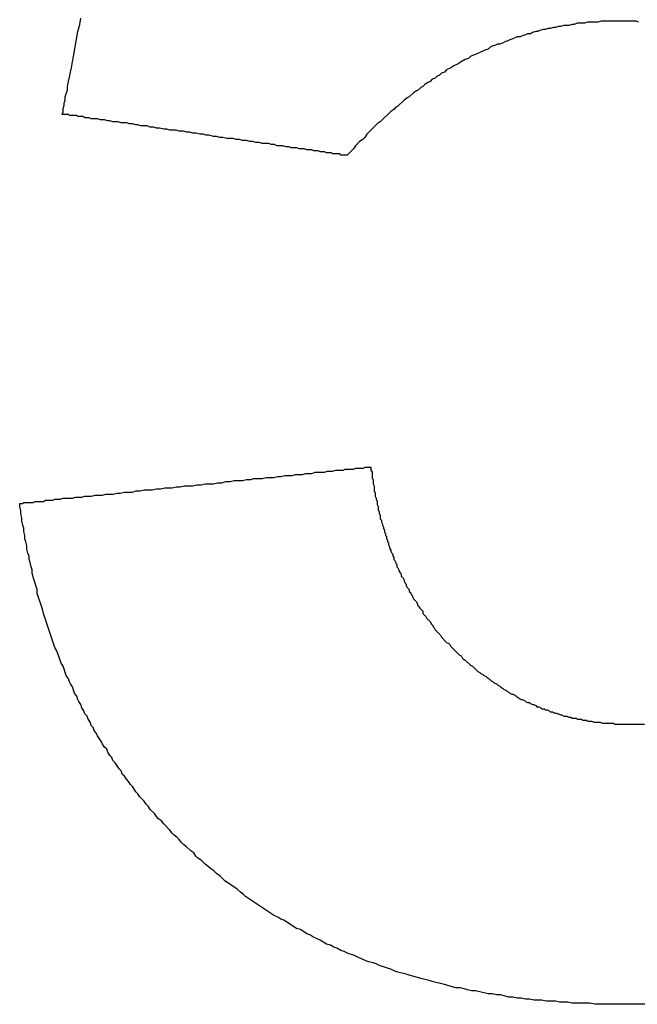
# Model space of a CAD drawing. Header units: millimetres. Extents: x -641 to 119, y -160 to 916.
# Tile 42 of 64: x -386.205 to -385.609, y 511.974 to 512.923. Entities that reach past the tile are written whole.
import ezdxf

# ---------------------------------------------------------------- set-up
doc = ezdxf.new("R2010")
doc.units = ezdxf.units.MM
doc.header["$LTSCALE"] = 32.67
doc.layers.get('0').update_dxf_attribs({"linetype": 'CONTINUOUS'})

msp = doc.modelspace()

# ---------------------------------------------------------------- linework, layer by layer
at = {"color": 7, "linetype": 'Continuous'}
for p, q in [((-386.14735, 512.91866), (-386.14635, 512.92466)), ((-385.65735, 512.92066), (-385.66035, 512.91966)), ((-385.64735, 512.92066), (-385.65735, 512.92066)), ((-385.64435, 512.92166), (-385.64735, 512.92066)), ((-385.61035, 512.92166), (-385.64435, 512.92166)), ((-385.60835, 512.92066), (-385.61035, 512.92166)), ((-386.15335, 512.88766), (-386.14935, 512.91166)), ((-386.14935, 512.91166), (-386.14735, 512.91866)), ((-385.71035, 512.91066), (-385.71235, 512.90966)), ((-385.70735, 512.91166), (-385.71035, 512.91066)), ((-385.70535, 512.91166), (-385.70735, 512.91166)), ((-385.70335, 512.91266), (-385.70535, 512.91166)), ((-385.70035, 512.91366), (-385.70335, 512.91266)), ((-385.69835, 512.91366), (-385.70035, 512.91366)), ((-385.69535, 512.91466), (-385.69835, 512.91366)), ((-385.69335, 512.91466), (-385.69535, 512.91466)), ((-385.69035, 512.91566), (-385.69335, 512.91466)), ((-385.68835, 512.91566), (-385.69035, 512.91566)), ((-385.68535, 512.91666), (-385.68835, 512.91566)), ((-385.68335, 512.91666), (-385.68535, 512.91666)), ((-385.68035, 512.91766), (-385.68335, 512.91666)), ((-385.67535, 512.91766), (-385.68035, 512.91766)), ((-385.67235, 512.91866), (-385.67535, 512.91766)), ((-385.67035, 512.91866), (-385.67235, 512.91866)), ((-385.66735, 512.91966), (-385.67035, 512.91866)), ((-385.66035, 512.91966), (-385.66735, 512.91966)), ((-385.73735, 512.90166), (-385.73935, 512.90066)), ((-385.73435, 512.90266), (-385.73735, 512.90166)), ((-385.73235, 512.90366), (-385.73435, 512.90266)), ((-385.72935, 512.90466), (-385.73235, 512.90366)), ((-385.72535, 512.90666), (-385.72935, 512.90466)), ((-385.72235, 512.90666), (-385.72535, 512.90666)), ((-385.72035, 512.90766), (-385.72235, 512.90666)), ((-385.71735, 512.90866), (-385.72035, 512.90766)), ((-385.71535, 512.90966), (-385.71735, 512.90866)), ((-385.71235, 512.90966), (-385.71535, 512.90966)), ((-385.76135, 512.89166), (-385.76535, 512.88966)), ((-385.75835, 512.89266), (-385.76135, 512.89166)), ((-385.75635, 512.89366), (-385.75835, 512.89266)), ((-385.75335, 512.89466), (-385.75635, 512.89366)), ((-385.75135, 512.89666), (-385.75335, 512.89466)), ((-385.74935, 512.89766), (-385.75135, 512.89666)), ((-385.74635, 512.89866), (-385.74935, 512.89766)), ((-385.74435, 512.89966), (-385.74635, 512.89866)), ((-385.74235, 512.89966), (-385.74435, 512.89966)), ((-385.73935, 512.90066), (-385.74235, 512.89966)), ((-386.15535, 512.87666), (-386.15435, 512.88266)), ((-386.15435, 512.88266), (-386.15335, 512.88766)), ((-385.77935, 512.88266), (-385.78235, 512.88066)), ((-385.77535, 512.88466), (-385.77935, 512.88266)), ((-385.77235, 512.88566), (-385.77535, 512.88466)), ((-385.77035, 512.88766), (-385.77235, 512.88566)), ((-385.76835, 512.88866), (-385.77035, 512.88766)), ((-385.76535, 512.88966), (-385.76835, 512.88866)), ((-386.15735, 512.86766), (-386.15635, 512.87266)), ((-386.15635, 512.87266), (-386.15535, 512.87666)), ((-385.79535, 512.87266), (-385.79835, 512.87166)), ((-385.79335, 512.87466), (-385.79535, 512.87266)), ((-385.78935, 512.87666), (-385.79335, 512.87466)), ((-385.78635, 512.87866), (-385.78935, 512.87666)), ((-385.78235, 512.88066), (-385.78635, 512.87866)), ((-386.15935, 512.85866), (-386.15835, 512.86366)), ((-386.15835, 512.86366), (-386.15735, 512.86766)), ((-385.80935, 512.86366), (-385.81135, 512.86266)), ((-385.80735, 512.86566), (-385.80935, 512.86366)), ((-385.80435, 512.86666), (-385.80735, 512.86566)), ((-385.80235, 512.86866), (-385.80435, 512.86666)), ((-385.80035, 512.86966), (-385.80235, 512.86866)), ((-385.79835, 512.87166), (-385.80035, 512.86966)), ((-386.16035, 512.85166), (-386.15935, 512.85566)), ((-386.15935, 512.85566), (-386.15935, 512.85866)), ((-385.82235, 512.85466), (-385.82535, 512.85266)), ((-385.82035, 512.85566), (-385.82235, 512.85466)), ((-385.81835, 512.85766), (-385.82035, 512.85566)), ((-385.81635, 512.85866), (-385.81835, 512.85766)), ((-385.81435, 512.86066), (-385.81635, 512.85866)), ((-385.81135, 512.86266), (-385.81435, 512.86066)), ((-386.16235, 512.84266), (-386.16135, 512.84566)), ((-386.16135, 512.84866), (-386.16035, 512.85166)), ((-386.16135, 512.84566), (-386.16135, 512.84866)), ((-385.83435, 512.84566), (-385.84035, 512.83966)), ((-385.83135, 512.84766), (-385.83435, 512.84566)), ((-385.82935, 512.84866), (-385.83135, 512.84766)), ((-385.82535, 512.85266), (-385.82935, 512.84866)), ((-386.16335, 512.83766), (-386.16235, 512.84066)), ((-386.16335, 512.83366), (-386.16335, 512.83766)), ((-386.16235, 512.84066), (-386.16235, 512.84266)), ((-385.84735, 512.83466), (-385.85735, 512.82466)), ((-385.84435, 512.83666), (-385.84735, 512.83466)), ((-385.84235, 512.83866), (-385.84435, 512.83666)), ((-385.84035, 512.83966), (-385.84235, 512.83866)), ((-386.16435, 512.83266), (-386.16335, 512.83366)), ((-386.16435, 512.83166), (-386.16435, 512.83266)), ((-386.15835, 512.83166), (-386.16435, 512.83166)), ((-386.15735, 512.83066), (-386.15835, 512.83166)), ((-386.15035, 512.83066), (-386.15735, 512.83066)), ((-386.14935, 512.82966), (-386.15035, 512.83066)), ((-386.14435, 512.82966), (-386.14935, 512.82966)), ((-386.14235, 512.82866), (-386.14435, 512.82966)), ((-386.13835, 512.82866), (-386.14235, 512.82866)), ((-386.13635, 512.82766), (-386.13835, 512.82866)), ((-386.13035, 512.82766), (-386.13635, 512.82766)), ((-386.12735, 512.82666), (-386.13035, 512.82766)), ((-386.12335, 512.82666), (-386.12735, 512.82666)), ((-386.12035, 512.82566), (-386.12335, 512.82666)), ((-386.11835, 512.82566), (-386.12035, 512.82566)), ((-386.11535, 512.82466), (-386.11835, 512.82566)), ((-386.11035, 512.82466), (-386.11535, 512.82466)), ((-386.10735, 512.82366), (-386.11035, 512.82466)), ((-386.10235, 512.82366), (-386.10735, 512.82366)), ((-386.09935, 512.82266), (-386.10235, 512.82366)), ((-386.09635, 512.82266), (-386.09935, 512.82266)), ((-386.09335, 512.82166), (-386.09635, 512.82266)), ((-386.09135, 512.82166), (-386.09335, 512.82166)), ((-386.08835, 512.82066), (-386.09135, 512.82166)), ((-386.08235, 512.82066), (-386.08835, 512.82066)), ((-386.07935, 512.81966), (-386.08235, 512.82066)), ((-386.07635, 512.81966), (-386.07935, 512.81966)), ((-386.07335, 512.81866), (-386.07635, 512.81966)), ((-386.07035, 512.81866), (-386.07335, 512.81866)), ((-386.06635, 512.81766), (-386.07035, 512.81866)), ((-386.06335, 512.81766), (-386.06635, 512.81766)), ((-386.06035, 512.81666), (-386.06335, 512.81766)), ((-386.05435, 512.81666), (-386.06035, 512.81666)), ((-386.05135, 512.81566), (-386.05435, 512.81666)), ((-386.04735, 512.81566), (-386.05135, 512.81566)), ((-386.04435, 512.81466), (-386.04735, 512.81566)), ((-385.86035, 512.82266), (-385.87035, 512.81266)), ((-385.85735, 512.82466), (-385.86035, 512.82266)), ((-386.04135, 512.81466), (-386.04435, 512.81466)), ((-386.03835, 512.81366), (-386.04135, 512.81466)), ((-386.03535, 512.81366), (-386.03835, 512.81366)), ((-386.03135, 512.81266), (-386.03535, 512.81366)), ((-386.02835, 512.81266), (-386.03135, 512.81266)), ((-386.02535, 512.81166), (-386.02835, 512.81266)), ((-386.02235, 512.81166), (-386.02535, 512.81166)), ((-386.01835, 512.81066), (-386.02235, 512.81166)), ((-386.01535, 512.81066), (-386.01835, 512.81066)), ((-386.01235, 512.80966), (-386.01535, 512.81066)), ((-386.00935, 512.80966), (-386.01235, 512.80966)), ((-386.00535, 512.80866), (-386.00935, 512.80966)), ((-385.99935, 512.80866), (-386.00535, 512.80866)), ((-385.99635, 512.80766), (-385.99935, 512.80866)), ((-385.99335, 512.80766), (-385.99635, 512.80766)), ((-385.99035, 512.80666), (-385.99335, 512.80766)), ((-385.98635, 512.80666), (-385.99035, 512.80666)), ((-385.98335, 512.80566), (-385.98635, 512.80666)), ((-385.87435, 512.80766), (-385.87735, 512.80566)), ((-385.87235, 512.80966), (-385.87435, 512.80766)), ((-385.87035, 512.81266), (-385.87235, 512.80966)), ((-385.98035, 512.80566), (-385.98335, 512.80566)), ((-385.97735, 512.80466), (-385.98035, 512.80566)), ((-385.97435, 512.80466), (-385.97735, 512.80466)), ((-385.97135, 512.80366), (-385.97435, 512.80466)), ((-385.96535, 512.80366), (-385.97135, 512.80366)), ((-385.96235, 512.80266), (-385.96535, 512.80366)), ((-385.95935, 512.80266), (-385.96235, 512.80266)), ((-385.95735, 512.80166), (-385.95935, 512.80266)), ((-385.95135, 512.80166), (-385.95735, 512.80166)), ((-385.94835, 512.80066), (-385.95135, 512.80166)), ((-385.94535, 512.80066), (-385.94835, 512.80066)), ((-385.94335, 512.79966), (-385.94535, 512.80066)), ((-385.93835, 512.79966), (-385.94335, 512.79966)), ((-385.93535, 512.79866), (-385.93835, 512.79966)), ((-385.93035, 512.79866), (-385.93535, 512.79866)), ((-385.92835, 512.79766), (-385.93035, 512.79866)), ((-385.92335, 512.79766), (-385.92835, 512.79766)), ((-385.92135, 512.79666), (-385.92335, 512.79766)), ((-385.91735, 512.79666), (-385.92135, 512.79666)), ((-385.91535, 512.79566), (-385.91735, 512.79666)), ((-385.88335, 512.79866), (-385.88935, 512.79266)), ((-385.88135, 512.80166), (-385.88335, 512.79866)), ((-385.87735, 512.80566), (-385.88135, 512.80166)), ((-385.91135, 512.79566), (-385.91535, 512.79566)), ((-385.90935, 512.79466), (-385.91135, 512.79566)), ((-385.90435, 512.79466), (-385.90935, 512.79466)), ((-385.90335, 512.79366), (-385.90435, 512.79466)), ((-385.89635, 512.79366), (-385.90335, 512.79366)), ((-385.89535, 512.79266), (-385.89635, 512.79366)), ((-385.88935, 512.79266), (-385.89535, 512.79266)), ((-385.95335, 512.48266), (-385.94935, 512.48366)), ((-385.94935, 512.48366), (-385.94235, 512.48366)), ((-385.94235, 512.48366), (-385.93935, 512.48466)), ((-385.93935, 512.48466), (-385.93235, 512.48466)), ((-385.93235, 512.48466), (-385.92935, 512.48566)), ((-385.92935, 512.48566), (-385.92335, 512.48566)), ((-385.92335, 512.48566), (-385.92035, 512.48666)), ((-385.92035, 512.48666), (-385.91135, 512.48666)), ((-385.91135, 512.48666), (-385.90835, 512.48766)), ((-385.90835, 512.48766), (-385.90335, 512.48766)), ((-385.90335, 512.48766), (-385.90035, 512.48866)), ((-385.90035, 512.48866), (-385.89335, 512.48866)), ((-385.89335, 512.48866), (-385.89135, 512.48966)), ((-385.89135, 512.48966), (-385.88335, 512.48966)), ((-385.88335, 512.48966), (-385.88135, 512.49066)), ((-385.88135, 512.49066), (-385.87335, 512.49066)), ((-385.87335, 512.49066), (-385.87235, 512.49166)), ((-385.87235, 512.49166), (-385.86635, 512.49166)), ((-385.86635, 512.49166), (-385.86635, 512.48866)), ((-385.86635, 512.48866), (-385.86535, 512.48666)), ((-385.86535, 512.48666), (-385.86535, 512.48066)), ((-386.05035, 512.47266), (-386.04635, 512.47366)), ((-386.04635, 512.47366), (-386.03835, 512.47366)), ((-386.03835, 512.47366), (-386.03435, 512.47466)), ((-386.03435, 512.47466), (-386.03035, 512.47466)), ((-386.03035, 512.47466), (-386.02635, 512.47566)), ((-386.02635, 512.47566), (-386.01835, 512.47566)), ((-386.01835, 512.47566), (-386.01435, 512.47666)), ((-386.01435, 512.47666), (-386.01035, 512.47666)), ((-386.01035, 512.47666), (-386.00635, 512.47766)), ((-386.00635, 512.47766), (-386.00235, 512.47766)), ((-386.00235, 512.47766), (-385.99835, 512.47866)), ((-385.99835, 512.47866), (-385.99035, 512.47866)), ((-385.99035, 512.47866), (-385.98635, 512.47966)), ((-385.98635, 512.47966), (-385.98235, 512.47966)), ((-385.98235, 512.47966), (-385.97935, 512.48066)), ((-385.97935, 512.48066), (-385.97135, 512.48066)), ((-385.97135, 512.48066), (-385.96735, 512.48166)), ((-385.96735, 512.48166), (-385.96035, 512.48166)), ((-385.96035, 512.48166), (-385.95635, 512.48266)), ((-385.95635, 512.48266), (-385.95335, 512.48266)), ((-385.86535, 512.48066), (-385.86435, 512.47966)), ((-385.86435, 512.47966), (-385.86435, 512.47566)), ((-385.86435, 512.47566), (-385.86335, 512.47366)), ((-385.86335, 512.47366), (-385.86335, 512.46866)), ((-386.13635, 512.46366), (-386.13235, 512.46466)), ((-386.13235, 512.46466), (-386.12535, 512.46466)), ((-386.12535, 512.46466), (-386.12235, 512.46566)), ((-386.12235, 512.46566), (-386.11535, 512.46566)), ((-386.11535, 512.46566), (-386.11135, 512.46666)), ((-386.11135, 512.46666), (-386.10835, 512.46666)), ((-386.10835, 512.46666), (-386.10435, 512.46766)), ((-386.10435, 512.46766), (-386.09635, 512.46766)), ((-386.09635, 512.46766), (-386.09335, 512.46866)), ((-386.09335, 512.46866), (-386.08935, 512.46866)), ((-386.08935, 512.46866), (-386.08535, 512.46966)), ((-386.08535, 512.46966), (-386.07735, 512.46966)), ((-386.07735, 512.46966), (-386.07335, 512.47066)), ((-386.07335, 512.47066), (-386.06935, 512.47066)), ((-386.06935, 512.47066), (-386.06535, 512.47166)), ((-386.06535, 512.47166), (-386.05835, 512.47166)), ((-386.05835, 512.47166), (-386.05435, 512.47266)), ((-386.05435, 512.47266), (-386.05035, 512.47266)), ((-385.86335, 512.46866), (-385.86235, 512.46666)), ((-385.86235, 512.46666), (-385.86235, 512.46366)), ((-386.20535, 512.45366), (-386.20535, 512.45666)), ((-386.20535, 512.45666), (-386.20235, 512.45666)), ((-386.20235, 512.45666), (-386.20135, 512.45766)), ((-386.20135, 512.45766), (-386.19235, 512.45766)), ((-386.19235, 512.45766), (-386.19035, 512.45866)), ((-386.19035, 512.45866), (-386.18235, 512.45866)), ((-386.18235, 512.45866), (-386.18035, 512.45966)), ((-386.18035, 512.45966), (-386.17335, 512.45966)), ((-386.17335, 512.45966), (-386.17135, 512.46066)), ((-386.17135, 512.46066), (-386.16635, 512.46066)), ((-386.16635, 512.46066), (-386.16335, 512.46166)), ((-386.16335, 512.46166), (-386.15435, 512.46166)), ((-386.15435, 512.46166), (-386.15135, 512.46266)), ((-386.15135, 512.46266), (-386.14535, 512.46266)), ((-386.14535, 512.46266), (-386.14235, 512.46366)), ((-386.14235, 512.46366), (-386.13635, 512.46366)), ((-385.86235, 512.46366), (-385.86135, 512.46166)), ((-385.86135, 512.46166), (-385.86135, 512.46066)), ((-385.86135, 512.46066), (-385.86035, 512.45866)), ((-385.86035, 512.45866), (-385.86035, 512.45566)), ((-385.86035, 512.45566), (-385.85935, 512.45366)), ((-386.20435, 512.44966), (-386.20535, 512.45366)), ((-386.20435, 512.44666), (-386.20435, 512.44966)), ((-386.20335, 512.44266), (-386.20435, 512.44666)), ((-385.85935, 512.45366), (-385.85935, 512.45066)), ((-385.85935, 512.45066), (-385.85835, 512.44866)), ((-385.85835, 512.44866), (-385.85835, 512.44666)), ((-385.85835, 512.44666), (-385.85735, 512.44566)), ((-385.85735, 512.44566), (-385.85735, 512.44166)), ((-386.20335, 512.43966), (-386.20335, 512.44266)), ((-386.20235, 512.43566), (-386.20335, 512.43966)), ((-386.20135, 512.43266), (-386.20235, 512.43566)), ((-385.85735, 512.44166), (-385.85635, 512.44066)), ((-385.85635, 512.44066), (-385.85635, 512.43866)), ((-385.85635, 512.43866), (-385.85535, 512.43666)), ((-385.85535, 512.43666), (-385.85535, 512.43566)), ((-385.85535, 512.43566), (-385.85435, 512.43366)), ((-386.20135, 512.42966), (-386.20135, 512.43266)), ((-386.20035, 512.42566), (-386.20135, 512.42966)), ((-385.85435, 512.43366), (-385.85435, 512.43266)), ((-385.85435, 512.43266), (-385.85335, 512.43066)), ((-385.85335, 512.43066), (-385.85335, 512.42866)), ((-385.85335, 512.42866), (-385.85235, 512.42766)), ((-385.85235, 512.42766), (-385.85235, 512.42566)), ((-386.20035, 512.42266), (-386.20035, 512.42566)), ((-386.19935, 512.41966), (-386.20035, 512.42266)), ((-386.19835, 512.41566), (-386.19935, 512.41966)), ((-385.85235, 512.42566), (-385.85135, 512.42466)), ((-385.85135, 512.42466), (-385.85135, 512.42266)), ((-385.85135, 512.42266), (-385.85035, 512.42166)), ((-385.85035, 512.42166), (-385.85035, 512.41966)), ((-385.85035, 512.41966), (-385.84935, 512.41866)), ((-385.84935, 512.41866), (-385.84935, 512.41666)), ((-386.19835, 512.41266), (-386.19835, 512.41566)), ((-386.19735, 512.40866), (-386.19835, 512.41266)), ((-386.19635, 512.40566), (-386.19735, 512.40866)), ((-385.84935, 512.41666), (-385.84835, 512.41466)), ((-385.84835, 512.41466), (-385.84835, 512.41366)), ((-385.84835, 512.41366), (-385.84735, 512.41166)), ((-385.84735, 512.41166), (-385.84735, 512.41066)), ((-385.84735, 512.41066), (-385.84635, 512.40866)), ((-385.84635, 512.40866), (-385.84535, 512.40766)), ((-385.84535, 512.40766), (-385.84535, 512.40566)), ((-386.19635, 512.40266), (-386.19635, 512.40566)), ((-386.19535, 512.39966), (-386.19635, 512.40266)), ((-386.19435, 512.39566), (-386.19535, 512.39966)), ((-385.84535, 512.40566), (-385.84435, 512.40466)), ((-385.84435, 512.40466), (-385.84435, 512.40266)), ((-385.84435, 512.40266), (-385.84335, 512.40166)), ((-385.84335, 512.40166), (-385.84235, 512.39966)), ((-385.84235, 512.39966), (-385.84235, 512.39866)), ((-385.84235, 512.39866), (-385.84135, 512.39766)), ((-386.19335, 512.39266), (-386.19435, 512.39566)), ((-386.19335, 512.38966), (-386.19335, 512.39266)), ((-386.19235, 512.38566), (-386.19335, 512.38966)), ((-385.84135, 512.39766), (-385.84135, 512.39566)), ((-385.84135, 512.39566), (-385.84035, 512.39466)), ((-385.84035, 512.39466), (-385.83935, 512.39266)), ((-385.83935, 512.39266), (-385.83935, 512.39166)), ((-385.83935, 512.39166), (-385.83835, 512.38966)), ((-385.83835, 512.38966), (-385.83735, 512.38866)), ((-385.83735, 512.38866), (-385.83735, 512.38666)), ((-386.18835, 512.37366), (-386.19235, 512.38566)), ((-385.83735, 512.38666), (-385.83535, 512.38466)), ((-385.83535, 512.38466), (-385.83435, 512.38266)), ((-385.83435, 512.38266), (-385.83435, 512.38166)), ((-385.83435, 512.38166), (-385.83335, 512.37966)), ((-385.83335, 512.37966), (-385.83235, 512.37866)), ((-386.18835, 512.36966), (-386.18835, 512.37366)), ((-386.18335, 512.35466), (-386.18835, 512.36966)), ((-385.83235, 512.37866), (-385.83235, 512.37766)), ((-385.83235, 512.37766), (-385.83135, 512.37566)), ((-385.83135, 512.37566), (-385.82935, 512.37366)), ((-385.82935, 512.37366), (-385.82935, 512.37166)), ((-385.82935, 512.37166), (-385.82835, 512.37066)), ((-385.82835, 512.37066), (-385.82735, 512.36866)), ((-385.82735, 512.36866), (-385.82635, 512.36766)), ((-385.82635, 512.36766), (-385.82635, 512.36666)), ((-385.82635, 512.36666), (-385.82535, 512.36466)), ((-385.82535, 512.36466), (-385.82235, 512.36166)), ((-385.82235, 512.36166), (-385.82135, 512.35966)), ((-386.18235, 512.35066), (-386.18335, 512.35466)), ((-386.17135, 512.31766), (-386.18235, 512.35066)), ((-385.82135, 512.35966), (-385.82135, 512.35866)), ((-385.82135, 512.35866), (-385.82035, 512.35766)), ((-385.82035, 512.35766), (-385.81935, 512.35566)), ((-385.81935, 512.35566), (-385.81635, 512.35266)), ((-385.81635, 512.35266), (-385.81635, 512.35066)), ((-385.81635, 512.35066), (-385.81335, 512.34766)), ((-385.81335, 512.34766), (-385.81235, 512.34566)), ((-385.81235, 512.34566), (-385.80935, 512.34266)), ((-385.80935, 512.34266), (-385.80835, 512.34066)), ((-385.80835, 512.34066), (-385.80635, 512.33866)), ((-385.80635, 512.33866), (-385.80635, 512.33766)), ((-385.80635, 512.33766), (-385.80535, 512.33666)), ((-385.80535, 512.33666), (-385.80435, 512.33466)), ((-385.80435, 512.33466), (-385.79935, 512.32966)), ((-385.79935, 512.32966), (-385.79835, 512.32766)), ((-385.79835, 512.32766), (-385.79335, 512.32266)), ((-385.79335, 512.32266), (-385.79135, 512.32166)), ((-386.16935, 512.31466), (-386.17135, 512.31766)), ((-386.16535, 512.30266), (-386.16935, 512.31466)), ((-385.79135, 512.32166), (-385.79035, 512.32066)), ((-385.79035, 512.32066), (-385.78935, 512.31866)), ((-385.78935, 512.31866), (-385.78135, 512.31066)), ((-385.78135, 512.31066), (-385.77935, 512.30966)), ((-385.77935, 512.30966), (-385.77835, 512.30766)), ((-385.77835, 512.30766), (-385.77735, 512.30666)), ((-385.77735, 512.30666), (-385.77535, 512.30566)), ((-385.77535, 512.30566), (-385.77035, 512.30066)), ((-386.16335, 512.29966), (-386.16535, 512.30266)), ((-386.16035, 512.29066), (-386.16335, 512.29966)), ((-385.77035, 512.30066), (-385.76835, 512.29966)), ((-385.76835, 512.29966), (-385.76335, 512.29466)), ((-385.76335, 512.29466), (-385.76135, 512.29366)), ((-385.76135, 512.29366), (-385.76035, 512.29266)), ((-386.15835, 512.28766), (-386.16035, 512.29066)), ((-386.15735, 512.28466), (-386.15835, 512.28766)), ((-386.15635, 512.28266), (-386.15735, 512.28466)), ((-385.76035, 512.29266), (-385.75835, 512.29166)), ((-385.75835, 512.29166), (-385.75735, 512.29066)), ((-385.75735, 512.29066), (-385.75535, 512.28966)), ((-385.75535, 512.28966), (-385.75435, 512.28866)), ((-385.75435, 512.28866), (-385.75235, 512.28766)), ((-385.75235, 512.28766), (-385.75035, 512.28566)), ((-385.75035, 512.28566), (-385.74835, 512.28466)), ((-385.74835, 512.28466), (-385.74735, 512.28366)), ((-386.15435, 512.27966), (-386.15635, 512.28266)), ((-386.15235, 512.27366), (-386.15435, 512.27966)), ((-385.74735, 512.28366), (-385.74535, 512.28266)), ((-385.74535, 512.28266), (-385.74435, 512.28166)), ((-385.74435, 512.28166), (-385.74235, 512.28066)), ((-385.74235, 512.28066), (-385.74135, 512.27966)), ((-385.74135, 512.27966), (-385.73935, 512.27866)), ((-385.73935, 512.27866), (-385.73835, 512.27766)), ((-385.73835, 512.27766), (-385.73635, 512.27666)), ((-385.73635, 512.27666), (-385.73535, 512.27566)), ((-385.73535, 512.27566), (-385.73335, 512.27466)), ((-385.73335, 512.27466), (-385.73235, 512.27366)), ((-386.15035, 512.27066), (-386.15235, 512.27366)), ((-386.14935, 512.26766), (-386.15035, 512.27066)), ((-386.14835, 512.26566), (-386.14935, 512.26766)), ((-386.14635, 512.26266), (-386.14835, 512.26566)), ((-385.73235, 512.27366), (-385.73035, 512.27266)), ((-385.73035, 512.27266), (-385.72935, 512.27266)), ((-385.72935, 512.27266), (-385.72735, 512.27166)), ((-385.72735, 512.27166), (-385.72635, 512.27066)), ((-385.72635, 512.27066), (-385.72435, 512.26966)), ((-385.72435, 512.26966), (-385.72335, 512.26866)), ((-385.72335, 512.26866), (-385.72135, 512.26766)), ((-385.72135, 512.26766), (-385.72035, 512.26766)), ((-385.72035, 512.26766), (-385.71835, 512.26666)), ((-385.71835, 512.26666), (-385.71735, 512.26566)), ((-385.71735, 512.26566), (-385.71535, 512.26466)), ((-386.14535, 512.25966), (-386.14635, 512.26266)), ((-386.14335, 512.25666), (-386.14535, 512.25966)), ((-386.14235, 512.25366), (-386.14335, 512.25666)), ((-385.71535, 512.26466), (-385.71335, 512.26466)), ((-385.71335, 512.26466), (-385.71235, 512.26366)), ((-385.71235, 512.26366), (-385.71035, 512.26266)), ((-385.71035, 512.26266), (-385.70935, 512.26266)), ((-385.70935, 512.26266), (-385.70735, 512.26166)), ((-385.70735, 512.26166), (-385.70635, 512.26066)), ((-385.70635, 512.26066), (-385.70435, 512.26066)), ((-385.70435, 512.26066), (-385.70235, 512.25966)), ((-385.70235, 512.25966), (-385.70135, 512.25866)), ((-385.70135, 512.25866), (-385.69935, 512.25866)), ((-385.69935, 512.25866), (-385.69835, 512.25766)), ((-385.69835, 512.25766), (-385.69635, 512.25766)), ((-385.69635, 512.25766), (-385.69435, 512.25666)), ((-385.69435, 512.25666), (-385.69335, 512.25566)), ((-385.69335, 512.25566), (-385.69135, 512.25566)), ((-385.69135, 512.25566), (-385.69035, 512.25466)), ((-386.14035, 512.25166), (-386.14235, 512.25366)), ((-386.13935, 512.24866), (-386.14035, 512.25166)), ((-386.13735, 512.24566), (-386.13935, 512.24866)), ((-385.69035, 512.25466), (-385.68835, 512.25466)), ((-385.68835, 512.25466), (-385.68635, 512.25366)), ((-385.68635, 512.25366), (-385.68535, 512.25366)), ((-385.68535, 512.25366), (-385.68335, 512.25266)), ((-385.68335, 512.25266), (-385.68235, 512.25266)), ((-385.68235, 512.25266), (-385.68035, 512.25166)), ((-385.68035, 512.25166), (-385.67735, 512.25166)), ((-385.67735, 512.25166), (-385.67535, 512.25066)), ((-385.67535, 512.25066), (-385.67335, 512.25066)), ((-385.67335, 512.25066), (-385.67235, 512.24966)), ((-385.67235, 512.24966), (-385.66835, 512.24966)), ((-385.66835, 512.24966), (-385.66735, 512.24866)), ((-385.66735, 512.24866), (-385.66335, 512.24866)), ((-385.66335, 512.24866), (-385.66235, 512.24766)), ((-385.66235, 512.24766), (-385.65835, 512.24766)), ((-385.65835, 512.24766), (-385.65735, 512.24666)), ((-385.65735, 512.24666), (-385.65335, 512.24666)), ((-385.65335, 512.24666), (-385.65135, 512.24566)), ((-386.13635, 512.24266), (-386.13735, 512.24566)), ((-386.13435, 512.24066), (-386.13635, 512.24266)), ((-386.13335, 512.23766), (-386.13435, 512.24066)), ((-386.13135, 512.23466), (-386.13335, 512.23766)), ((-385.65135, 512.24566), (-385.64535, 512.24566)), ((-385.64535, 512.24566), (-385.64335, 512.24466)), ((-385.64335, 512.24466), (-385.63235, 512.24466)), ((-385.63235, 512.24466), (-385.63135, 512.24366)), ((-385.63135, 512.24366), (-385.60235, 512.24366)), ((-386.13035, 512.23266), (-386.13135, 512.23466)), ((-386.12635, 512.22666), (-386.13035, 512.23266)), ((-386.12535, 512.22466), (-386.12635, 512.22666)), ((-386.12335, 512.22166), (-386.12535, 512.22466)), ((-386.12135, 512.21966), (-386.12335, 512.22166)), ((-386.12035, 512.21666), (-386.12135, 512.21966)), ((-386.11835, 512.21366), (-386.12035, 512.21666)), ((-386.11635, 512.21166), (-386.11835, 512.21366)), ((-386.11535, 512.20866), (-386.11635, 512.21166)), ((-386.11335, 512.20666), (-386.11535, 512.20866)), ((-386.10935, 512.20066), (-386.11335, 512.20666)), ((-386.10735, 512.19866), (-386.10935, 512.20066)), ((-386.10635, 512.19566), (-386.10735, 512.19866)), ((-386.10435, 512.19366), (-386.10635, 512.19566)), ((-386.10235, 512.19066), (-386.10435, 512.19366)), ((-386.10035, 512.18866), (-386.10235, 512.19066)), ((-386.09835, 512.18566), (-386.10035, 512.18866)), ((-386.09635, 512.18366), (-386.09835, 512.18566)), ((-386.09535, 512.18166), (-386.09635, 512.18366)), ((-386.09335, 512.17866), (-386.09535, 512.18166)), ((-386.09135, 512.17666), (-386.09335, 512.17866)), ((-386.08935, 512.17366), (-386.09135, 512.17666)), ((-386.08535, 512.16966), (-386.08935, 512.17366)), ((-386.08335, 512.16666), (-386.08535, 512.16966)), ((-386.08135, 512.16466), (-386.08335, 512.16666)), ((-386.07935, 512.16166), (-386.08135, 512.16466)), ((-386.07535, 512.15766), (-386.07935, 512.16166)), ((-386.07335, 512.15466), (-386.07535, 512.15766)), ((-386.07135, 512.15266), (-386.07335, 512.15466)), ((-386.06835, 512.15066), (-386.07135, 512.15266)), ((-386.06635, 512.14766), (-386.06835, 512.15066)), ((-386.06035, 512.14166), (-386.06635, 512.14766)), ((-386.05835, 512.13866), (-386.06035, 512.14166)), ((-386.05635, 512.13666), (-386.05835, 512.13866)), ((-386.05335, 512.13466), (-386.05635, 512.13666)), ((-386.05135, 512.13266), (-386.05335, 512.13466)), ((-386.04935, 512.12966), (-386.05135, 512.13266)), ((-386.04735, 512.12766), (-386.04935, 512.12966)), ((-386.04435, 512.12566), (-386.04735, 512.12766)), ((-386.04035, 512.12166), (-386.04435, 512.12566)), ((-386.03735, 512.11966), (-386.04035, 512.12166)), ((-386.03535, 512.11666), (-386.03735, 512.11966)), ((-386.03335, 512.11466), (-386.03535, 512.11666)), ((-386.03035, 512.11266), (-386.03335, 512.11466)), ((-386.02635, 512.10866), (-386.03035, 512.11266)), ((-386.02335, 512.10666), (-386.02635, 512.10866)), ((-386.02135, 512.10466), (-386.02335, 512.10666)), ((-386.01835, 512.10266), (-386.02135, 512.10466)), ((-386.01535, 512.09966), (-386.01835, 512.10266)), ((-386.01235, 512.09766), (-386.01535, 512.09966)), ((-386.00735, 512.09266), (-386.01235, 512.09766)), ((-385.99535, 512.08466), (-386.00735, 512.09266)), ((-385.99235, 512.08166), (-385.99535, 512.08466)), ((-385.98935, 512.07966), (-385.99235, 512.08166)), ((-385.98735, 512.07766), (-385.98935, 512.07966)), ((-385.96035, 512.05966), (-385.98735, 512.07766)), ((-385.95635, 512.05766), (-385.96035, 512.05966)), ((-385.95335, 512.05566), (-385.95635, 512.05766)), ((-385.95035, 512.05466), (-385.95335, 512.05566)), ((-385.93835, 512.04666), (-385.95035, 512.05466)), ((-385.93435, 512.04566), (-385.93835, 512.04666)), ((-385.92835, 512.04166), (-385.93435, 512.04566)), ((-385.92535, 512.04066), (-385.92835, 512.04166)), ((-385.92235, 512.03866), (-385.92535, 512.04066)), ((-385.91835, 512.03666), (-385.92235, 512.03866)), ((-385.91535, 512.03566), (-385.91835, 512.03666)), ((-385.90935, 512.03166), (-385.91535, 512.03566)), ((-385.90535, 512.03066), (-385.90935, 512.03166)), ((-385.90235, 512.02866), (-385.90535, 512.03066)), ((-385.89935, 512.02766), (-385.90235, 512.02866)), ((-385.89535, 512.02566), (-385.89935, 512.02766)), ((-385.89235, 512.02466), (-385.89535, 512.02566)), ((-385.88835, 512.02266), (-385.89235, 512.02466)), ((-385.88235, 512.02066), (-385.88835, 512.02266)), ((-385.87835, 512.01866), (-385.88235, 512.02066)), ((-385.87535, 512.01766), (-385.87835, 512.01866)), ((-385.87135, 512.01566), (-385.87535, 512.01766)), ((-385.86835, 512.01466), (-385.87135, 512.01566)), ((-385.86435, 512.01366), (-385.86835, 512.01466)), ((-385.86135, 512.01266), (-385.86435, 512.01366)), ((-385.85735, 512.01066), (-385.86135, 512.01266)), ((-385.85435, 512.00966), (-385.85735, 512.01066)), ((-385.85035, 512.00866), (-385.85435, 512.00966)), ((-385.84735, 512.00766), (-385.85035, 512.00866)), ((-385.84335, 512.00566), (-385.84735, 512.00766)), ((-385.84035, 512.00466), (-385.84335, 512.00566)), ((-385.83235, 512.00266), (-385.84035, 512.00466)), ((-385.82935, 512.00166), (-385.83235, 512.00266)), ((-385.82135, 511.99966), (-385.82935, 512.00166)), ((-385.81835, 511.99866), (-385.82135, 511.99966)), ((-385.81035, 511.99666), (-385.81835, 511.99866)), ((-385.80735, 511.99566), (-385.81035, 511.99666)), ((-385.79535, 511.99266), (-385.80735, 511.99566)), ((-385.79235, 511.99166), (-385.79535, 511.99266)), ((-385.78435, 511.98966), (-385.79235, 511.99166)), ((-385.78035, 511.98966), (-385.78435, 511.98966)), ((-385.77635, 511.98866), (-385.78035, 511.98966)), ((-385.77335, 511.98766), (-385.77635, 511.98866)), ((-385.76935, 511.98666), (-385.77335, 511.98766)), ((-385.76535, 511.98666), (-385.76935, 511.98666)), ((-385.75335, 511.98366), (-385.76535, 511.98666)), ((-385.74935, 511.98366), (-385.75335, 511.98366)), ((-385.74535, 511.98266), (-385.74935, 511.98366)), ((-385.74135, 511.98266), (-385.74535, 511.98266)), ((-385.73335, 511.98066), (-385.74135, 511.98266)), ((-385.72935, 511.98066), (-385.73335, 511.98066)), ((-385.72535, 511.97966), (-385.72935, 511.98066)), ((-385.72135, 511.97966), (-385.72535, 511.97966)), ((-385.71735, 511.97866), (-385.72135, 511.97966)), ((-385.71335, 511.97866), (-385.71735, 511.97866)), ((-385.70935, 511.97766), (-385.71335, 511.97866)), ((-385.70135, 511.97766), (-385.70935, 511.97766)), ((-385.69735, 511.97666), (-385.70135, 511.97766)), ((-385.68835, 511.97666), (-385.69735, 511.97666)), ((-385.68435, 511.97566), (-385.68835, 511.97666)), ((-385.67635, 511.97566), (-385.68435, 511.97566)), ((-385.67235, 511.97466), (-385.67635, 511.97566)), ((-385.65535, 511.97466), (-385.67235, 511.97466)), ((-385.65035, 511.97366), (-385.65535, 511.97466)), ((-385.59835, 511.97366), (-385.65035, 511.97366))]:
    msp.add_line(p, q, dxfattribs=at)

doc.saveas('drawing.dxf')
